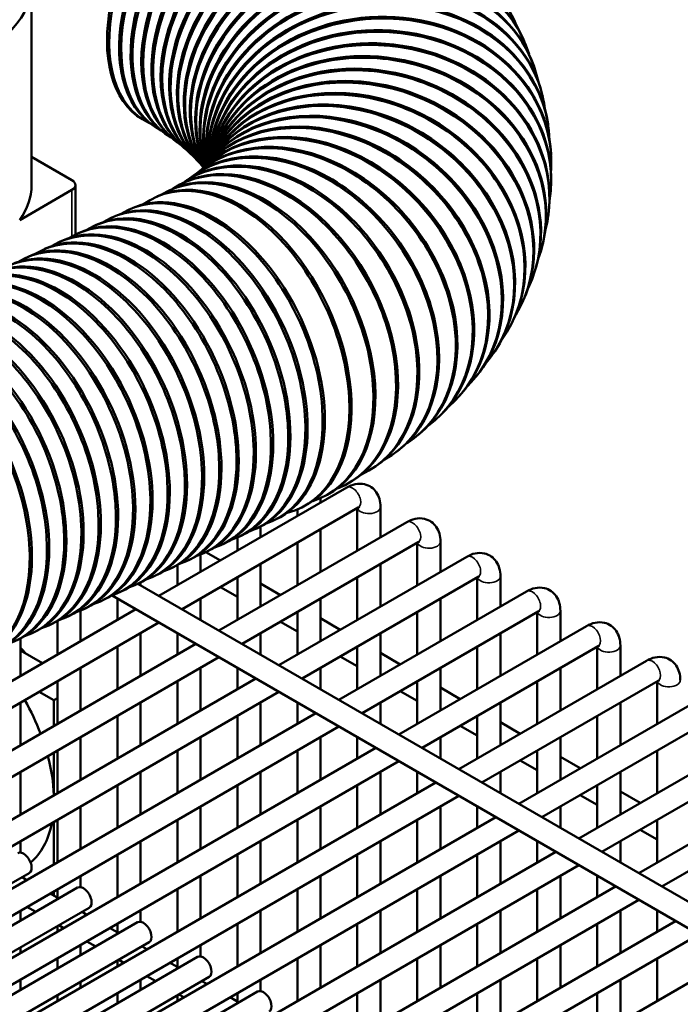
# Model space of a CAD drawing. Header units: inches. Extents: x 1 to 237, y 4 to 150.
# Tile 166 of 209: x 192.59 to 195.96, y 92.88 to 97.91. Entities that reach past the tile are written whole.
import ezdxf

# ---------------------------------------------------------------- set-up
doc = ezdxf.new("R2010")
doc.units = ezdxf.units.IN
doc.header["$LTSCALE"] = 7
doc.header["$MEASUREMENT"] = 0
doc.layers.add('Visible (ANSI)', color=7, linetype='Continuous', lineweight=50)
doc.layers.add('Visible Narrow (ANSI)', color=7, linetype='Continuous', lineweight=35)

msp = doc.modelspace()

# ---------------------------------------------------------------- linework, layer by layer
at = {"layer": 'Visible (ANSI)'}
for p, q in [((192.6466, 97.9717), (192.6466, 97.0622)), ((195.1578, 97.8053), (195.1615, 97.797)), ((195.2116, 97.6671), (195.2145, 97.6587)), ((195.2539, 97.5228), (195.2559, 97.5144)), ((193.2126, 97.3977), (193.2239, 97.3912)), ((193.2744, 97.3604), (193.2851, 97.3536)), ((195.2833, 97.3735), (195.2845, 97.3651)), ((193.3302, 97.3234), (193.3403, 97.3164)), ((193.3797, 97.2873), (193.3892, 97.2801)), ((193.4228, 97.2527), (193.4317, 97.2452)), ((192.6466, 97.2055), (192.8523, 97.0867)), ((193.4595, 97.22), (193.4677, 97.2124)), ((193.4898, 97.19), (193.4972, 97.1822)), ((193.5555, 97.1852), (193.5502, 97.1785)), ((193.5613, 97.193), (193.5587, 97.1892)), ((193.5629, 97.1956), (193.5624, 97.1947)), ((195.2987, 97.2207), (195.2991, 97.2123)), ((193.5049, 97.1353), (193.4968, 97.1286)), ((193.5137, 97.1634), (193.5204, 97.1554)), ((193.5279, 97.1557), (193.5205, 97.1487)), ((193.5446, 97.1726), (193.538, 97.1654)), ((193.4386, 97.0867), (193.4292, 97.0805)), ((193.4751, 97.1121), (193.4664, 97.1056)), ((192.5854, 96.8836), (192.8523, 97.0377)), ((192.8699, 97.0622), (192.8699, 96.8091)), ((193.3454, 97.0324), (193.3348, 97.0268)), ((193.3954, 97.0599), (193.3853, 97.054)), ((195.2993, 97.0662), (195.299, 97.0579)), ((193.289, 97.0045), (193.2778, 96.9993)), ((193.1412, 96.9356), (193.1525, 96.9409)), ((193.0532, 96.8946), (193.0645, 96.8999)), ((195.285, 96.9121), (195.2838, 96.9039)), ((192.9653, 96.8536), (192.9765, 96.8589)), ((192.7893, 96.7716), (192.8006, 96.7768)), ((192.8773, 96.8126), (192.8885, 96.8178)), ((192.7013, 96.7306), (192.7126, 96.7358)), ((195.2558, 96.7606), (195.2538, 96.7524)), ((192.6133, 96.6896), (192.6246, 96.6948)), ((195.2126, 96.6136), (195.2098, 96.6055)), ((195.1565, 96.4727), (195.153, 96.4647)), ((195.0889, 96.339), (195.0846, 96.3312)), ((195.0113, 96.2132), (195.0062, 96.2056)), ((194.925, 96.0957), (194.9191, 96.0883)), ((194.8311, 95.9863), (194.8245, 95.9791)), ((194.7309, 95.8847), (194.7235, 95.8778)), ((194.6249, 95.7907), (194.6169, 95.784)), ((194.514, 95.7038), (194.5052, 95.6973)), ((194.3985, 95.6234), (194.3891, 95.6173)), ((194.2789, 95.5493), (194.2688, 95.5435)), ((193.2967, 94.9654), (194.2554, 95.5189)), ((194.1555, 95.4811), (194.1448, 95.4755)), ((194.1213, 95.4643), (194.1213, 95.4415)), ((193.4148, 94.8972), (194.3145, 95.4167)), ((194.0032, 95.407), (194.0032, 95.3733)), ((194.0284, 95.4184), (194.0172, 95.4132)), ((194.3094, 95.4137), (194.3094, 95.1965)), ((194.4275, 95.4196), (194.4275, 95.2647)), ((193.6029, 94.7886), (194.5617, 95.3421)), ((193.8806, 95.3495), (193.8919, 95.3548)), ((193.7047, 95.2675), (193.7159, 95.2727)), ((193.7926, 95.3085), (193.8039, 95.3137)), ((193.8151, 95.3192), (193.8151, 95.2647)), ((194.1213, 95.3051), (194.1213, 95.0879)), ((193.6167, 95.2265), (193.6279, 95.2317)), ((193.697, 95.264), (193.697, 95.1965)), ((193.721, 94.7204), (194.6207, 95.2399)), ((194.0032, 95.2369), (194.0032, 95.0197)), ((194.6156, 95.2369), (194.6156, 95.0197)), ((194.7338, 95.2428), (194.7338, 95.0879)), ((193.5088, 95.1769), (193.5088, 95.0879)), ((193.5287, 95.1855), (193.54, 95.1907)), ((193.5364, 95.189), (193.6102, 95.1464)), ((193.3907, 95.1226), (193.3907, 95.0197)), ((193.4407, 95.1444), (193.452, 95.1497)), ((193.8151, 95.1283), (193.8151, 94.9111)), ((193.9091, 94.6118), (194.8679, 95.1653)), ((194.4275, 95.1283), (194.4275, 94.9111)), ((193.3527, 95.1034), (193.364, 95.1087)), ((193.1768, 95.0214), (193.188, 95.0267)), ((193.1894, 95.0273), (199.1028, 91.6133)), ((193.2026, 95.0339), (193.2026, 95.0197)), ((193.2647, 95.0624), (193.276, 95.0677)), ((193.697, 95.0601), (193.697, 94.8429)), ((193.8151, 95.0281), (193.9164, 94.9696)), ((194.0272, 94.5436), (194.9269, 95.0631)), ((194.3094, 95.0601), (194.3094, 94.8429)), ((194.9219, 95.0601), (194.9219, 94.8429)), ((195.04, 95.066), (195.04, 94.9111)), ((193.0888, 94.9804), (193.1, 94.9856)), ((193.6102, 95.01), (193.697, 94.9599)), ((194.2154, 94.435), (195.1741, 94.9885)), ((193.0008, 94.9394), (193.0121, 94.9446)), ((193.057, 94.9674), (199.0437, 91.511)), ((193.0845, 94.9515), (193.0845, 94.8429)), ((193.5088, 94.9515), (193.5088, 94.8429)), ((194.1213, 94.9515), (194.1213, 94.7343)), ((194.7338, 94.9515), (194.7338, 94.7343)), ((191.1113, 93.7037), (193.1786, 94.8972)), ((192.8964, 94.8912), (192.8964, 94.7343)), ((192.9128, 94.8984), (192.9241, 94.9036)), ((194.0032, 94.8833), (194.0032, 94.6661)), ((194.3335, 94.3668), (195.2332, 94.8863)), ((194.6156, 94.8833), (194.6156, 94.6661)), ((195.2281, 94.8833), (195.2281, 94.6661)), ((195.3462, 94.8892), (195.3462, 94.7343)), ((191.2294, 93.6355), (193.2967, 94.829)), ((192.7369, 94.8163), (192.7481, 94.8216)), ((192.7783, 94.8375), (192.7783, 94.6661)), ((192.8248, 94.8573), (192.8361, 94.8626)), ((193.9164, 94.8332), (194.0032, 94.7831)), ((194.1213, 94.8513), (194.2226, 94.7928)), ((192.6489, 94.7753), (192.6601, 94.7806)), ((193.2026, 94.7747), (193.2026, 94.5575)), ((193.3907, 94.7747), (193.3907, 94.6661)), ((193.8151, 94.7747), (193.8151, 94.6661)), ((194.4275, 94.7747), (194.4275, 94.5575)), ((194.5216, 94.2582), (195.4803, 94.8117)), ((195.04, 94.7747), (195.04, 94.5575)), ((191.4176, 93.5269), (193.4848, 94.7204)), ((192.5902, 94.7486), (192.5902, 94.5575)), ((192.7019, 94.622), (192.5902, 94.6865)), ((193.0845, 94.7065), (193.0845, 94.4893)), ((194.3094, 94.7065), (194.3094, 94.4893)), ((194.4275, 94.6745), (194.5289, 94.616)), ((194.6397, 94.19), (195.5394, 94.7095)), ((194.9219, 94.7065), (194.9219, 94.4893)), ((195.5343, 94.7065), (195.5343, 94.4893)), ((195.6524, 94.7124), (195.6524, 94.5575)), ((191.5357, 93.4587), (193.6029, 94.6522)), ((194.2226, 94.6564), (194.3094, 94.6063)), ((194.8278, 94.0814), (195.7866, 94.6349)), ((192.8964, 94.5979), (192.8964, 94.3807)), ((193.5088, 94.5979), (193.5088, 94.3807)), ((193.697, 94.5979), (193.697, 94.4893)), ((194.1213, 94.5979), (194.1213, 94.4893)), ((194.7338, 94.5979), (194.7338, 94.3807)), ((195.3462, 94.5979), (195.3462, 94.3807)), ((191.7238, 93.3501), (193.791, 94.5436)), ((192.7783, 94.5297), (192.7783, 94.3125)), ((193.3907, 94.5297), (193.3907, 94.3125)), ((194.6156, 94.5297), (194.6156, 94.3125)), ((194.9459, 94.0132), (195.8456, 94.5327)), ((195.2281, 94.5297), (195.2281, 94.3125)), ((195.8406, 94.5297), (195.8406, 94.3125)), ((191.8419, 93.2819), (193.9091, 94.4754)), ((192.7604, 94.4331), (192.6856, 94.4762)), ((194.5289, 94.4796), (194.6156, 94.4295)), ((194.7338, 94.4977), (194.8351, 94.4392)), ((192.5902, 94.4211), (192.5902, 94.2039)), ((192.7783, 94.4434), (192.7604, 94.4331)), ((192.7604, 94.3022), (192.7604, 94.4331)), ((193.2026, 94.4211), (193.2026, 94.2039)), ((193.8151, 94.4211), (193.8151, 94.2039)), ((194.0032, 94.4211), (194.0032, 94.3125)), ((194.4275, 94.4211), (194.4275, 94.3125)), ((195.04, 94.4211), (195.04, 94.2039)), ((195.134, 93.9046), (196.0928, 94.4581)), ((195.6524, 94.4211), (195.6524, 94.2039)), ((192.03, 93.1733), (194.0972, 94.3668)), ((193.0845, 94.3529), (193.0845, 94.1357)), ((193.697, 94.3529), (193.697, 94.1357)), ((194.9219, 94.3529), (194.9219, 94.1357)), ((195.04, 94.3209), (195.1413, 94.2624)), ((195.2521, 93.8364), (196.1518, 94.3559)), ((195.5343, 94.3529), (195.5343, 94.1357)), ((192.1481, 93.1051), (194.2154, 94.2986)), ((194.8351, 94.3028), (194.9219, 94.2527)), ((195.4403, 93.7278), (196.399, 94.2813)), ((192.8964, 94.2443), (192.8964, 94.0271)), ((193.5088, 94.2443), (193.5088, 94.0271)), ((194.1213, 94.2443), (194.1213, 94.0271)), ((194.3094, 94.2443), (194.3094, 94.1357)), ((194.7338, 94.2443), (194.7338, 94.1357)), ((195.3462, 94.2443), (195.3462, 94.0271)), ((192.3362, 92.9965), (194.4035, 94.19)), ((192.7604, 93.9486), (192.7604, 94.1658)), ((192.7783, 94.1761), (192.7783, 93.9589)), ((193.3907, 94.1761), (193.3907, 93.9589)), ((194.0032, 94.1761), (194.0032, 93.9589)), ((195.2281, 94.1761), (195.2281, 93.9589)), ((195.5584, 93.6596), (196.4581, 94.1791)), ((195.8406, 94.1761), (195.8406, 93.9589)), ((192.4543, 92.9283), (194.5216, 94.1218)), ((195.1413, 94.126), (195.2281, 94.0759)), ((195.3462, 94.1441), (195.4476, 94.0856)), ((192.5902, 94.0675), (192.5902, 93.8503)), ((193.2026, 94.0675), (193.2026, 93.8503)), ((193.8151, 94.0675), (193.8151, 93.8503)), ((194.4275, 94.0675), (194.4275, 93.8503)), ((194.6156, 94.0675), (194.6156, 93.9589)), ((195.04, 94.0675), (195.04, 93.9589)), ((195.6524, 94.0675), (195.6524, 93.8503)), ((195.7465, 93.551), (196.7052, 94.1045)), ((192.6425, 92.8197), (194.7097, 94.0132)), ((193.0845, 93.9993), (193.0845, 93.7821)), ((193.697, 93.9993), (193.697, 93.7821)), ((194.3094, 93.9993), (194.3094, 93.7821)), ((195.5343, 93.9993), (195.5343, 93.7821)), ((195.6524, 93.9673), (195.7538, 93.9088)), ((195.8646, 93.4828), (196.7643, 94.0023)), ((192.7606, 92.7515), (194.8278, 93.945)), ((195.4476, 93.9492), (195.5343, 93.8991)), ((192.8964, 93.8907), (192.8964, 93.6735)), ((193.5088, 93.8907), (193.5088, 93.6735)), ((194.1213, 93.8907), (194.1213, 93.6735)), ((194.7338, 93.8907), (194.7338, 93.6735)), ((194.9219, 93.8907), (194.9219, 93.7821)), ((195.3462, 93.8907), (195.3462, 93.7821)), ((192.7604, 93.595), (192.7604, 93.8122)), ((192.7783, 93.8225), (192.7783, 93.6053)), ((192.9487, 92.6429), (195.0159, 93.8364)), ((193.3907, 93.8225), (193.3907, 93.6053)), ((194.0032, 93.8225), (194.0032, 93.6053)), ((194.6156, 93.8225), (194.6156, 93.6053)), ((195.8406, 93.8225), (195.8406, 93.6053)), ((193.0668, 92.5747), (195.134, 93.7682)), ((195.7538, 93.7724), (195.8406, 93.7223)), ((192.5902, 93.7139), (192.5902, 93.6559)), ((193.2026, 93.7139), (193.2026, 93.4967)), ((193.8151, 93.7139), (193.8151, 93.4967)), ((194.4275, 93.7139), (194.4275, 93.4967)), ((195.04, 93.7139), (195.04, 93.4967)), ((195.2281, 93.7139), (195.2281, 93.6053)), ((195.6524, 93.7139), (195.6524, 93.6053)), ((193.0845, 93.6457), (193.0845, 93.4285)), ((193.2549, 92.4661), (195.3222, 93.6596)), ((193.697, 93.6457), (193.697, 93.4285)), ((194.3094, 93.6457), (194.3094, 93.4285)), ((194.9219, 93.6457), (194.9219, 93.4285)), ((193.373, 92.3979), (195.4403, 93.5914)), ((192.0049, 93.1878), (192.6343, 93.5512)), ((192.6227, 93.5155), (192.5976, 93.53)), ((192.8964, 93.5371), (192.8964, 93.4791)), ((193.5088, 93.5371), (193.5088, 93.3199)), ((194.1213, 93.5371), (194.1213, 93.3199)), ((194.7338, 93.5371), (194.7338, 93.3199)), ((195.3462, 93.5371), (195.3462, 93.3199)), ((195.5343, 93.5371), (195.5343, 93.4285)), ((192.193, 93.0792), (192.8814, 93.4767)), ((192.7783, 93.4689), (192.7783, 93.4257)), ((193.3907, 93.4689), (193.3907, 93.2517)), ((193.5611, 92.2893), (195.6284, 93.4828)), ((194.0032, 93.4689), (194.0032, 93.2517)), ((194.6156, 93.4689), (194.6156, 93.2517)), ((195.2281, 93.4689), (195.2281, 93.2517)), ((192.7857, 93.4214), (192.7408, 93.4473)), ((192.7604, 93.436), (192.7604, 93.4586)), ((193.6793, 92.2211), (195.7465, 93.4146)), ((192.3111, 93.011), (192.9405, 93.3744)), ((192.5902, 93.3603), (192.5902, 93.3085)), ((192.6676, 93.3532), (192.6227, 93.3791)), ((193.2026, 93.3603), (193.2026, 93.3023)), ((193.8151, 93.3603), (193.8151, 93.1431)), ((194.4275, 93.3603), (194.4275, 93.1431)), ((195.04, 93.3603), (195.04, 93.1431)), ((195.6524, 93.3603), (195.6524, 93.1431)), ((195.8406, 93.3603), (195.8406, 93.2517)), ((192.9289, 93.3387), (192.9038, 93.3532)), ((192.4992, 92.9024), (193.1877, 93.2999)), ((192.7783, 93.2807), (192.7783, 93.2517)), ((192.8108, 93.2705), (192.7857, 93.285)), ((193.0919, 93.2446), (193.047, 93.2705)), ((193.0845, 93.2921), (193.0845, 93.2489)), ((193.697, 93.2921), (193.697, 93.0749)), ((193.8674, 92.1125), (195.9346, 93.306)), ((194.3094, 93.2921), (194.3094, 93.0749)), ((194.9219, 93.2921), (194.9219, 93.0749)), ((195.5343, 93.2921), (195.5343, 93.0749)), ((193.9855, 92.0443), (196.0527, 93.2378)), ((192.5902, 93.1721), (192.5902, 93.1431)), ((192.6173, 92.8342), (193.2467, 93.1976)), ((192.8964, 93.1835), (192.8964, 93.1317)), ((192.9738, 93.1764), (192.9289, 93.2023)), ((193.2352, 93.1619), (193.21, 93.1764)), ((193.5088, 93.1835), (193.5088, 93.1255)), ((194.1213, 93.1835), (194.1213, 92.9663)), ((194.7338, 93.1835), (194.7338, 92.9663)), ((195.3462, 93.1835), (195.3462, 92.9663)), ((192.7783, 93.1153), (192.7783, 93.0635)), ((192.8054, 92.7256), (193.4939, 93.1231)), ((193.3907, 93.1153), (193.3907, 93.0721)), ((194.0032, 93.1153), (194.0032, 92.8981)), ((194.1736, 91.9357), (196.2408, 93.1292)), ((194.6156, 93.1153), (194.6156, 92.8981)), ((195.2281, 93.1153), (195.2281, 92.8981)), ((195.8406, 93.1153), (195.8406, 92.8981)), ((193.0845, 93.1039), (193.0845, 93.0749)), ((193.1171, 93.0937), (193.0919, 93.1082)), ((193.3982, 93.0678), (193.3533, 93.0937)), ((192.9236, 92.6574), (193.553, 93.0208)), ((193.28, 92.9996), (193.2352, 93.0255)), ((192.5902, 93.0067), (192.5902, 92.9549)), ((192.8964, 92.9953), (192.8964, 92.9663)), ((193.2026, 93.0067), (193.2026, 92.9549)), ((193.5414, 92.9851), (193.5163, 92.9996)), ((193.8151, 93.0067), (193.8151, 92.9487)), ((194.4275, 93.0067), (194.4275, 92.7895)), ((195.04, 93.0067), (195.04, 92.7895)), ((195.6524, 93.0067), (195.6524, 92.7895)), ((192.7783, 92.9271), (192.7783, 92.8981)), ((193.0845, 92.9385), (193.0845, 92.8867)), ((193.1117, 92.5488), (193.8001, 92.9463)), ((193.3907, 92.9271), (193.3907, 92.8981)), ((193.4233, 92.9169), (193.3982, 92.9314)), ((193.7044, 92.891), (193.6595, 92.9169)), ((193.697, 92.9385), (193.697, 92.8953)), ((194.3094, 92.9385), (194.3094, 92.7213)), ((194.9219, 92.9385), (194.9219, 92.7213)), ((195.5343, 92.9385), (195.5343, 92.7213))]:
    msp.add_line(p, q, dxfattribs=at)
for centre, major_axis, ratio, start_param, end_param in [((193.6501, 98.1555), (0.4375, 0.7578), 0.57735, 0, 3.141593), ((193.6614, 98.1489), (0.4375, 0.7578), 0.57735, 6.156809, 9.480108), ((193.7423, 98.0998), (0.4679, 0.7394), 0.60852, 0, 3.141593), ((193.753, 98.093), (0.4679, 0.7394), 0.60852, 6.163386, 9.472575), ((193.8295, 98.042), (0.4993, 0.7186), 0.638127, 0, 3.141593), ((193.8396, 98.035), (0.4993, 0.7186), 0.638127, 6.168881, 9.465516), ((193.9114, 97.9823), (0.5317, 0.6949), 0.666096, 0, 3.141593), ((193.9879, 97.9208), (0.565, 0.6681), 0.692356, 0, 3.141593), ((193.9209, 97.975), (0.5317, 0.6949), 0.666096, 6.17342, 9.45882), ((194.0587, 97.8577), (0.5992, 0.6377), 0.716838, 0, 3.141593), ((193.9967, 97.9133), (0.565, 0.6681), 0.692356, 6.177099, 9.452403), ((194.1238, 97.7931), (0.634, 0.6031), 0.73948, 0, 3.141593), ((194.0669, 97.85), (0.5992, 0.6377), 0.716838, 6.179993, 9.4462), ((194.1312, 97.7853), (0.634, 0.6031), 0.73948, 6.182164, 9.440167), ((194.1828, 97.7272), (0.6691, 0.5638), 0.760224, 0, 3.141593), ((194.2357, 97.6602), (0.7041, 0.5195), 0.779016, 0, 3.121787), ((194.1895, 97.7193), (0.6691, 0.5638), 0.760224, 6.183666, 9.432248), ((194.2823, 97.5923), (0.7384, 0.4694), 0.795809, 0, 3.090241), ((194.2417, 97.6522), (0.7041, 0.5195), 0.779016, 6.184558, 9.390186), ((194.3226, 97.5236), (0.7712, 0.4134), 0.810558, 0, 3.068763), ((194.2875, 97.5841), (0.7384, 0.4694), 0.795809, 6.184904, 9.359287), ((194.3563, 97.4543), (0.8015, 0.3511), 0.823228, 0, 3.056395), ((194.327, 97.5153), (0.7712, 0.4134), 0.810558, 6.184786, 9.338335), ((191.8341, 98.0828), (-0.8125, 0), 0.57735, 5.992881, 9.194356), ((194.3835, 97.3845), (0.8281, 0.2826), 0.833783, 0, 3.051873), ((194.3864, 97.3761), (0.8281, 0.2826), 0.833783, 6.183587, 9.322078), ((194.36, 97.4459), (0.8015, 0.3511), 0.823228, 6.184306, 9.326412), ((194.404, 97.3145), (0.8499, 0.2083), 0.842199, 0, 3.053825), ((194.4061, 97.3061), (0.8499, 0.2083), 0.842199, 6.182769, 9.324308), ((194.4178, 97.2445), (0.8654, 0.129), 0.848453, 0, 3.061613), ((194.4191, 97.2361), (0.8654, 0.129), 0.848453, 6.181998, 9.332339), ((194.4253, 97.1662), (0.8738, 0.0462), 0.852528, 6.181405, 9.344636), ((194.4249, 97.1745), (0.8738, 0.0462), 0.852528, 0, 3.073915), ((194.4252, 97.1049), (0.8741, -0.0387), 0.854416, 0, 3.088173), ((194.4248, 97.0966), (0.8741, -0.0387), 0.854416, 6.181084, 9.359032), ((194.4187, 97.0357), (0.8662, -0.1236), 0.85411, 0, 3.103691), ((194.4176, 97.0275), (0.8662, -0.1236), 0.85411, 6.181074, 9.374671), ((194.4056, 96.9672), (0.8503, -0.2066), 0.851611, 0, 3.118434), ((194.4036, 96.959), (0.8503, -0.2066), 0.851611, 6.181351, 9.389207), ((194.3856, 96.8995), (0.827, -0.2859), 0.846926, 0, 3.130405), ((194.3591, 96.8328), (0.7974, -0.3602), 0.840068, 0, 3.138928), ((194.3829, 96.8915), (0.827, -0.2859), 0.846926, 6.181832, 9.401158), ((194.3259, 96.7673), (0.763, -0.4283), 0.831053, 0, 3.141593), ((194.3555, 96.8249), (0.7974, -0.3602), 0.840068, 6.182395, 9.408567), ((194.2863, 96.7031), (0.725, -0.4899), 0.819904, 0, 3.141593), ((194.3216, 96.7595), (0.763, -0.4283), 0.831053, 6.182894, 9.413027), ((194.2402, 96.6404), (0.6847, -0.5448), 0.806651, 0, 3.141593), ((194.2812, 96.6955), (0.725, -0.4899), 0.819904, 6.183187, 9.418018), ((194.1879, 96.5794), (0.6433, -0.5932), 0.791328, 0, 3.141593), ((194.2343, 96.633), (0.6847, -0.5448), 0.806651, 6.183145, 9.423391), ((194.1812, 96.5722), (0.6433, -0.5932), 0.791328, 6.182656, 9.429034), ((194.0649, 96.463), (0.56, -0.6723), 0.754631, 0, 3.141593), ((194.122, 96.5133), (0.6015, -0.6355), 0.773973, 6.181633, 9.434876), ((194.1294, 96.5202), (0.6015, -0.6355), 0.773973, 0, 3.141593), ((193.9946, 96.4079), (0.5194, -0.7042), 0.733352, 0, 3.141593), ((194.0568, 96.4563), (0.56, -0.6723), 0.754631, 6.180002, 9.440881), ((193.9186, 96.3551), (0.4799, -0.7316), 0.71019, 0, 3.141593), ((193.9858, 96.4014), (0.5194, -0.7042), 0.733352, 6.177698, 9.447044), ((193.8371, 96.3046), (0.4418, -0.7553), 0.685206, 0, 3.141593), ((193.9092, 96.3489), (0.4799, -0.7316), 0.71019, 6.174659, 9.453389), ((193.8271, 96.2988), (0.4418, -0.7553), 0.685206, 6.170816, 9.459961), ((192.8099, 97.0622), (0.06, 0), 0.57735, 5.497787, 7.068583), ((193.6475, 96.2062), (0.3697, -0.7931), 0.630029, 6.157482, 9.550481), ((193.6587, 96.2115), (0.3697, -0.7931), 0.630029, 0, 3.141593), ((193.7398, 96.2512), (0.405, -0.7756), 0.658463, 6.166087, 9.466828), ((193.7504, 96.2567), (0.405, -0.7756), 0.658463, 0, 3.141593), ((191.8341, 97.0622), (0.8125, 0), 0.57735, 5.892578, 6.283185), ((193.4229, 96.1016), (0.3697, -0.7931), 0.630029, 6.206336, 9.501627), ((193.4342, 96.1068), (-0.3697, 0.7931), 0.630029, 3.141593, 6.283185), ((193.5109, 96.1426), (0.3697, -0.7931), 0.630029, 6.206336, 9.501627), ((193.5222, 96.1478), (-0.3697, 0.7931), 0.630029, 3.141593, 6.283185), ((193.2582, 96.0248), (-0.3697, 0.7931), 0.630029, 3.141593, 6.283185), ((193.335, 96.0605), (0.3697, -0.7931), 0.630029, 6.206336, 9.501627), ((193.3462, 96.0658), (-0.3697, 0.7931), 0.630029, 3.141593, 6.283185), ((193.1703, 95.9838), (-0.3697, 0.7931), 0.630029, 3.141593, 6.283185), ((193.247, 96.0195), (0.3697, -0.7931), 0.630029, 6.206336, 9.501627), ((193.159, 95.9785), (0.3697, -0.7931), 0.630029, 6.206336, 9.501627), ((192.983, 95.8965), (0.3697, -0.7931), 0.630029, 6.206336, 9.501627), ((192.9943, 95.9017), (-0.3697, 0.7931), 0.630029, 3.141593, 6.283185), ((193.071, 95.9375), (0.3697, -0.7931), 0.630029, 6.206336, 9.501627), ((193.0823, 95.9428), (-0.3697, 0.7931), 0.630029, 3.141593, 6.283185), ((192.8183, 95.8197), (-0.3697, 0.7931), 0.630029, 3.141593, 6.283185), ((192.8951, 95.8555), (0.3697, -0.7931), 0.630029, 6.206336, 9.501627), ((192.9063, 95.8607), (-0.3697, 0.7931), 0.630029, 3.141593, 6.283185), ((192.8071, 95.8145), (0.3697, -0.7931), 0.630029, 6.206336, 9.501627), ((192.7191, 95.7734), (0.3697, -0.7931), 0.630029, 6.206336, 9.501627), ((192.7303, 95.7787), (-0.3697, 0.7931), 0.630029, 3.141593, 6.283185), ((192.4664, 95.6557), (-0.3697, 0.7931), 0.630029, 3.141593, 6.283185), ((192.5544, 95.6967), (-0.3697, 0.7931), 0.630029, 3.141593, 6.283185), ((192.6311, 95.7324), (0.3697, -0.7931), 0.630029, 6.206336, 9.501627), ((192.6424, 95.7377), (-0.3697, 0.7931), 0.630029, 3.141593, 6.283185), ((192.3784, 95.6146), (-0.3697, 0.7931), 0.630029, 3.141593, 6.283185), ((192.4551, 95.6504), (0.3697, -0.7931), 0.630029, 6.206336, 9.501627), ((192.5431, 95.6914), (0.3697, -0.7931), 0.630029, 6.206336, 9.501627), ((192.2904, 95.5736), (-0.3697, 0.7931), 0.630029, 3.141593, 6.283185), ((192.3672, 95.6094), (0.3697, -0.7931), 0.630029, 6.206336, 9.501627), ((192.2025, 95.5326), (-0.3697, 0.7931), 0.630029, 3.141593, 6.283185), ((192.2792, 95.5684), (0.3697, -0.7931), 0.630029, 6.206336, 9.501627), ((192.1145, 95.4916), (-0.3697, 0.7931), 0.630029, 3.141593, 6.283185), ((192.1912, 95.5274), (0.3697, -0.7931), 0.630029, 6.206336, 9.501627), ((192.0152, 95.4453), (0.3697, -0.7931), 0.630029, 6.206336, 9.501627), ((192.0265, 95.4506), (-0.3697, 0.7931), 0.630029, 3.141593, 6.283185), ((192.1032, 95.4864), (0.3697, -0.7931), 0.630029, 6.206336, 9.501627), ((192.4125, 94.3343), (0.3135, -0.543), 0.57735, 1.879153, 1.943951), ((192.2301, 94.2289), (0.375, -0.6495), 0.57735, 1.298495, 1.55267), ((192.2301, 94.2289), (0.375, -0.6495), 0.57735, 0.826776, 1.130255), ((192.2301, 94.2289), (0.375, -0.6495), 0.57735, 0.101697, 0.58315), ((192.6047, 93.6023), (0.0295, -0.0511), 0.57735, 0, 3.141593), ((192.911, 93.4255), (0.0295, -0.0511), 0.57735, 0, 3.141593), ((193.2172, 93.2487), (0.0295, -0.0511), 0.57735, 0, 3.141593), ((193.5234, 93.0719), (0.0295, -0.0511), 0.57735, 0, 3.141593), ((193.8297, 92.8951), (0.0295, -0.0511), 0.57735, 0, 3.141593)]:
    msp.add_ellipse(centre, major_axis=major_axis, ratio=ratio, start_param=start_param, end_param=end_param, dxfattribs=at)
for points, knots in [([(194.2554, 95.5189), (194.2688, 95.5267), (194.2833, 95.5327), (194.314, 95.5389), (194.3302, 95.5393), (194.3584, 95.5327), (194.3705, 95.5274), (194.3908, 95.5131), (194.3993, 95.5044), (194.4134, 95.4841), (194.4186, 95.4724), (194.4259, 95.4471), (194.4275, 95.4333), (194.4275, 95.4196)], [0, 0, 0, 0, 0.314159, 0.314159, 0.611451, 0.611451, 0.836785, 0.836785, 1.050201, 1.050201, 1.29221, 1.29221, 1.570796, 1.570796, 1.570796, 1.570796]), ([(194.3145, 95.4167), (194.3172, 95.4182), (194.3194, 95.4192), (194.3221, 95.4201), (194.3227, 95.4201), (194.3227, 95.4201)], [0, 0, 0, 0, 0.2067237, 0.2067237, 0.3804885, 0.3804885, 0.3804885, 0.3804885]), ([(194.5617, 95.3421), (194.575, 95.3499), (194.5895, 95.3559), (194.6202, 95.3621), (194.6364, 95.3625), (194.6647, 95.3559), (194.6767, 95.3506), (194.697, 95.3363), (194.7055, 95.3276), (194.7196, 95.3073), (194.7248, 95.2956), (194.7321, 95.2703), (194.7338, 95.2565), (194.7338, 95.2428)], [0, 0, 0, 0, 0.314159, 0.314159, 0.611451, 0.611451, 0.836785, 0.836785, 1.050201, 1.050201, 1.29221, 1.29221, 1.570796, 1.570796, 1.570796, 1.570796]), ([(194.6207, 95.2399), (194.6234, 95.2414), (194.6256, 95.2424), (194.6283, 95.2433), (194.629, 95.2433), (194.629, 95.2433)], [0, 0, 0, 0, 0.2067237, 0.2067237, 0.3804885, 0.3804885, 0.3804885, 0.3804885]), ([(194.8679, 95.1653), (194.8813, 95.1731), (194.8958, 95.1791), (194.9264, 95.1853), (194.9426, 95.1857), (194.9709, 95.1791), (194.9829, 95.1738), (195.0033, 95.1595), (195.0117, 95.1508), (195.0258, 95.1305), (195.031, 95.1188), (195.0384, 95.0935), (195.04, 95.0797), (195.04, 95.066)], [0, 0, 0, 0, 0.314159, 0.314159, 0.611451, 0.611451, 0.836785, 0.836785, 1.050201, 1.050201, 1.29221, 1.29221, 1.570796, 1.570796, 1.570796, 1.570796]), ([(194.9269, 95.0631), (194.9296, 95.0646), (194.9319, 95.0656), (194.9345, 95.0665), (194.9352, 95.0665), (194.9352, 95.0665)], [0, 0, 0, 0, 0.2067237, 0.2067237, 0.3804885, 0.3804885, 0.3804885, 0.3804885]), ([(195.1741, 94.9885), (195.1875, 94.9963), (195.202, 95.0023), (195.2326, 95.0085), (195.2488, 95.0089), (195.2771, 95.0023), (195.2891, 94.997), (195.3095, 94.9827), (195.3179, 94.974), (195.3321, 94.9537), (195.3373, 94.942), (195.3446, 94.9167), (195.3462, 94.9029), (195.3462, 94.8892)], [0, 0, 0, 0, 0.314159, 0.314159, 0.611451, 0.611451, 0.836785, 0.836785, 1.050201, 1.050201, 1.29221, 1.29221, 1.570796, 1.570796, 1.570796, 1.570796]), ([(195.2332, 94.8863), (195.2359, 94.8878), (195.2381, 94.8888), (195.2408, 94.8897), (195.2414, 94.8897), (195.2414, 94.8897)], [0, 0, 0, 0, 0.2067237, 0.2067237, 0.3804885, 0.3804885, 0.3804885, 0.3804885]), ([(195.4803, 94.8117), (195.4937, 94.8195), (195.5082, 94.8255), (195.5389, 94.8317), (195.5551, 94.8321), (195.5834, 94.8255), (195.5954, 94.8202), (195.6157, 94.8059), (195.6242, 94.7972), (195.6383, 94.7769), (195.6435, 94.7652), (195.6508, 94.7399), (195.6524, 94.7261), (195.6524, 94.7124)], [0, 0, 0, 0, 0.314159, 0.314159, 0.611451, 0.611451, 0.836785, 0.836785, 1.050201, 1.050201, 1.29221, 1.29221, 1.570796, 1.570796, 1.570796, 1.570796]), ([(195.5394, 94.7095), (195.5421, 94.711), (195.5443, 94.712), (195.547, 94.7129), (195.5477, 94.7129), (195.5477, 94.7129)], [0, 0, 0, 0, 0.2067237, 0.2067237, 0.3804885, 0.3804885, 0.3804885, 0.3804885]), ([(195.7866, 94.6349), (195.7999, 94.6427), (195.8144, 94.6487), (195.8451, 94.6549), (195.8613, 94.6553), (195.8896, 94.6487), (195.9016, 94.6434), (195.922, 94.6291), (195.9304, 94.6204), (195.9445, 94.6001), (195.9497, 94.5884), (195.957, 94.5631), (195.9587, 94.5493), (195.9587, 94.5356)], [0, 0, 0, 0, 0.314159, 0.314159, 0.611451, 0.611451, 0.836785, 0.836785, 1.050201, 1.050201, 1.29221, 1.29221, 1.570796, 1.570796, 1.570796, 1.570796]), ([(195.8456, 94.5327), (195.8483, 94.5342), (195.8505, 94.5352), (195.8532, 94.5361), (195.8539, 94.5361), (195.8539, 94.5361)], [0, 0, 0, 0, 0.2067237, 0.2067237, 0.3804885, 0.3804885, 0.3804885, 0.3804885])]:
    msp.add_open_spline(points, degree=3, knots=knots, dxfattribs=at)
at = {"layer": 'Visible Narrow (ANSI)'}
msp.add_line((192.8523, 97.0377), (192.8523, 96.7997), dxfattribs=at)
for centre, major_axis, start_param in [((194.285, 95.4678), (0.0295, -0.0511), 0), ((194.3685, 95.4196), (-0.0591, 0), 0.159548), ((194.5912, 95.291), (0.0295, -0.0511), 0), ((194.6747, 95.2428), (-0.0591, 0), 0.159548), ((194.8974, 95.1142), (0.0295, -0.0511), 0), ((194.9809, 95.066), (-0.0591, 0), 0.159548), ((195.2036, 94.9374), (0.0295, -0.0511), 0), ((195.2872, 94.8892), (-0.0591, 0), 0.159548), ((195.5099, 94.7606), (0.0295, -0.0511), 0), ((195.5934, 94.7124), (-0.0591, 0), 0.159548), ((195.8161, 94.5838), (0.0295, -0.0511), 0), ((195.8996, 94.5356), (-0.0591, 0), 0.159548)]:
    msp.add_ellipse(centre, major_axis=major_axis, ratio=0.57735, start_param=start_param, end_param=3.141593, dxfattribs=at)

doc.saveas('drawing.dxf')
